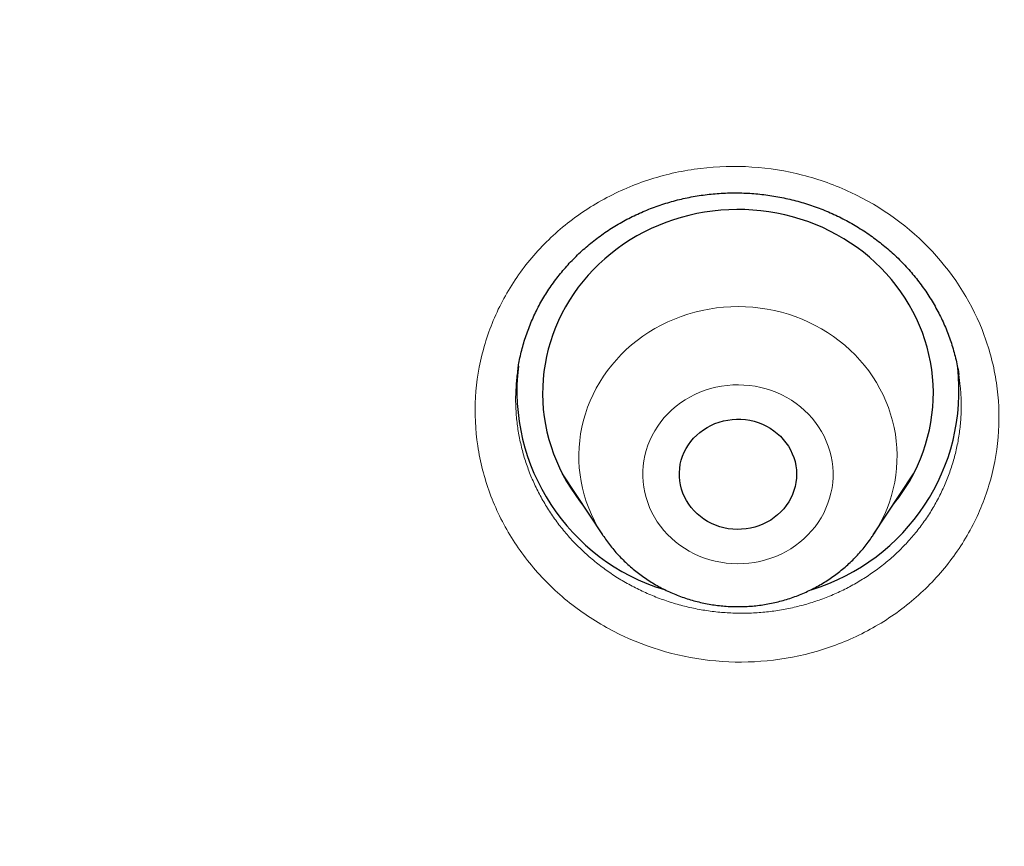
# Model space of a CAD drawing. Header units: millimetres. Extents: x 8 to 450, y 12 to 574.
# Tile 193 of 256: x 197.84 to 205.39, y 529.74 to 536.08. Entities that reach past the tile are written whole.
import ezdxf

# ---------------------------------------------------------------- set-up
doc = ezdxf.new("R2010")
doc.units = ezdxf.units.MM

msp = doc.modelspace()

# ---------------------------------------------------------------- linework, layer by layer
at = {"color": 7, "linetype": 'Continuous', "lineweight": 30}
for p, q in [((202.0008, 532.5951), (202.3105, 532.1249)), ((204.3878, 532.1249), (204.6976, 532.5951)), ((202.0359, 532.5419), (202.0256, 532.552)), ((204.6651, 532.5384), (204.6508, 532.5242)), ((202.3126, 532.1218), (202.3105, 532.1249))]:
    msp.add_line(p, q, dxfattribs=at)
at = {"color": 252, "linetype": 'Continuous', "lineweight": 0}
msp.add_line((204.6645, 532.5374), (204.6502, 532.5233), dxfattribs=at)
at = {"color": 7, "linetype": 'Continuous', "lineweight": 30, "flags": 128}
for points in [[(204.7006, 532.6011), (204.7264, 532.6541), (204.7498, 532.7081), (204.7708, 532.7629), (204.7893, 532.8185), (204.8054, 532.8747), (204.8191, 532.9316), (204.8302, 532.9889), (204.8387, 533.0466), (204.8448, 533.1046), (204.8482, 533.1627), (204.8492, 533.221), (204.8475, 533.2792), (204.8433, 533.3374), (204.8365, 533.3953), (204.8272, 533.4529), (204.8154, 533.5101), (204.8011, 533.5668), (204.7843, 533.6228), (204.765, 533.6782), (204.7433, 533.7328), (204.7193, 533.7865), (204.6929, 533.8392), (204.6642, 533.8909), (204.6332, 533.9413), (204.6001, 533.9906), (204.5648, 534.0385), (204.5274, 534.085), (204.4881, 534.13), (204.4468, 534.1734), (204.4036, 534.2152), (204.3586, 534.2553), (204.3119, 534.2936), (204.2635, 534.3301), (204.2136, 534.3646), (204.1622, 534.3972), (204.1094, 534.4278), (204.0553, 534.4563), (204, 534.4826), (203.9436, 534.5068), (203.8862, 534.5288), (203.8279, 534.5485), (203.7687, 534.566), (203.7088, 534.5811), (203.6483, 534.5939), (203.5873, 534.6043), (203.5259, 534.6124), (203.4642, 534.6181), (203.4023, 534.6213), (203.3403, 534.6222), (203.2784, 534.6206), (203.2165, 534.6167), (203.1549, 534.6103), (203.0936, 534.6016), (203.0327, 534.5905), (202.9724, 534.577), (202.9127, 534.5612), (202.8538, 534.5431), (202.7957, 534.5227), (202.7385, 534.5001), (202.6824, 534.4753), (202.6275, 534.4483), (202.5738, 534.4193), (202.5214, 534.3881), (202.4704, 534.355), (202.4209, 534.3199), (202.373, 534.2829), (202.3268, 534.2441), (202.2823, 534.2035), (202.2396, 534.1612), (202.1989, 534.1173), (202.1601, 534.0719), (202.1233, 534.0249), (202.0886, 533.9766), (202.0561, 533.927), (202.0258, 533.8762), (201.9977, 533.8243), (201.972, 533.7713), (201.9486, 533.7173), (201.9276, 533.6625), (201.909, 533.6069), (201.8929, 533.5506), (201.8793, 533.4938), (201.8682, 533.4365), (201.8596, 533.3788), (201.8536, 533.3208), (201.8501, 533.2626), (201.8492, 533.2044), (201.8509, 533.1461), (201.8551, 533.088), (201.8618, 533.0301), (201.8711, 532.9725), (201.883, 532.9153), (201.8973, 532.8586), (201.9141, 532.8025), (201.9334, 532.7471), (201.955, 532.6926), (201.9791, 532.6389), (202.0055, 532.5861), (202.0342, 532.5345), (202.0652, 532.484), (202.0983, 532.4348), (202.1336, 532.3869), (202.1596, 532.3541)], [(203.7546, 532.4067), (203.7387, 532.3785), (203.7205, 532.3514), (203.7003, 532.3257), (203.678, 532.3015), (203.6538, 532.2789), (203.6279, 532.2582), (203.6003, 532.2393), (203.5714, 532.2225), (203.5411, 532.2078), (203.5098, 532.1952), (203.4776, 532.1849), (203.4446, 532.177), (203.411, 532.1714), (203.3772, 532.1682), (203.3431, 532.1674), (203.3091, 532.169), (203.2753, 532.1731), (203.242, 532.1795), (203.2092, 532.1883), (203.1773, 532.1994), (203.1463, 532.2128), (203.1165, 532.2283), (203.088, 532.2458), (203.0611, 532.2654), (203.0358, 532.2868), (203.0122, 532.3099), (202.9906, 532.3347), (202.9711, 532.3609), (202.9537, 532.3884), (202.9386, 532.4171), (202.9259, 532.4468), (202.9155, 532.4773), (202.9077, 532.5084), (202.9024, 532.54), (202.8996, 532.5719), (202.8994, 532.6039), (202.9018, 532.6359), (202.9068, 532.6675), (202.9143, 532.6987), (202.9242, 532.7293), (202.9367, 532.7591), (202.9514, 532.788), (202.9685, 532.8157), (202.9877, 532.8421), (203.009, 532.8671), (203.0323, 532.8904), (203.0574, 532.9121), (203.0841, 532.9319), (203.1124, 532.9498), (203.142, 532.9656), (203.1728, 532.9792), (203.2046, 532.9907), (203.2372, 532.9998), (203.2705, 533.0066), (203.3042, 533.011), (203.3382, 533.013), (203.3723, 533.0125), (203.4062, 533.0097), (203.4398, 533.0044), (203.4729, 532.9968), (203.5053, 532.9868), (203.5367, 532.9746), (203.5671, 532.9602), (203.5963, 532.9436), (203.624, 532.9251), (203.6502, 532.9046), (203.6746, 532.8823), (203.6972, 532.8583), (203.7178, 532.8328), (203.7362, 532.8059), (203.7525, 532.7778), (203.7664, 532.7486), (203.778, 532.7185), (203.7871, 532.6877), (203.7937, 532.6563), (203.7977, 532.6245), (203.7992, 532.5925), (203.7981, 532.5605), (203.7944, 532.5287), (203.7882, 532.4972), (203.7794, 532.4663), (203.7682, 532.4361), (203.7546, 532.4067)]]:
    msp.add_lwpolyline(points, dxfattribs=at)
at = {"color": 252, "linetype": 'Continuous', "lineweight": 0, "flags": 128}
for points in [[(202.3105, 532.1249), (202.2998, 532.1416), (202.2722, 532.1874), (202.2469, 532.2344), (202.2239, 532.2824), (202.2033, 532.3314), (202.1851, 532.3811), (202.1694, 532.4317), (202.1561, 532.4828), (202.1453, 532.5345), (202.1371, 532.5865), (202.1314, 532.6389), (202.1283, 532.6915), (202.1278, 532.7441), (202.1298, 532.7967), (202.1344, 532.8492), (202.1415, 532.9014), (202.1512, 532.9532), (202.1634, 533.0046), (202.1781, 533.0554), (202.1952, 533.1055), (202.2148, 533.1548), (202.2368, 533.2032), (202.2611, 533.2507), (202.2877, 533.297), (202.3165, 533.3421), (202.3475, 533.386), (202.3806, 533.4284), (202.4157, 533.4694), (202.4528, 533.5089), (202.4918, 533.5467), (202.5326, 533.5827), (202.5751, 533.617), (202.6193, 533.6494), (202.6649, 533.6799), (202.7121, 533.7084), (202.7605, 533.7348), (202.8102, 533.7591), (202.861, 533.7813), (202.9129, 533.8012), (202.9656, 533.8189), (203.0192, 533.8342), (203.0735, 533.8473), (203.1283, 533.858), (203.1836, 533.8663), (203.2393, 533.8723), (203.2952, 533.8758), (203.3512, 533.8769), (203.4072, 533.8756), (203.4631, 533.8719), (203.5187, 533.8658), (203.574, 533.8573), (203.6288, 533.8464), (203.683, 533.8332), (203.7365, 533.8177), (203.7892, 533.7998), (203.841, 533.7797), (203.8918, 533.7575), (203.9414, 533.733), (203.9897, 533.7064), (204.0367, 533.6778), (204.0823, 533.6472), (204.1263, 533.6146), (204.1687, 533.5802), (204.2094, 533.544), (204.2482, 533.5061), (204.2852, 533.4666), (204.3202, 533.4255), (204.3532, 533.3829), (204.384, 533.339), (204.4127, 533.2937), (204.4391, 533.2473), (204.4633, 533.1998), (204.485, 533.1513), (204.5045, 533.1019), (204.5214, 533.0518), (204.5359, 533.0009), (204.548, 532.9495), (204.5575, 532.8977), (204.5644, 532.8454), (204.5688, 532.7929), (204.5707, 532.7403), (204.5699, 532.6877), (204.5666, 532.6352), (204.5608, 532.5828), (204.5523, 532.5308), (204.5414, 532.4791), (204.528, 532.428), (204.512, 532.3776), (204.4937, 532.3278), (204.4729, 532.279), (204.4497, 532.231), (204.4497, 532.231)], [(202.6911, 532.888), (202.6735, 532.8509), (202.6582, 532.8128), (202.6454, 532.7739), (202.635, 532.7344), (202.6272, 532.6944), (202.6219, 532.6541), (202.6192, 532.6135), (202.619, 532.5728), (202.6214, 532.5322), (202.6263, 532.4917), (202.6338, 532.4517), (202.6438, 532.4121), (202.6562, 532.3731), (202.6711, 532.3349), (202.6884, 532.2976), (202.708, 532.2614), (202.7299, 532.2263), (202.7539, 532.1924), (202.78, 532.16), (202.8082, 532.1291), (202.8382, 532.0997), (202.87, 532.0722), (202.9035, 532.0464), (202.9386, 532.0225), (202.9751, 532.0007), (203.0129, 531.9809), (203.0519, 531.9632), (203.0919, 531.9478), (203.1329, 531.9346), (203.1746, 531.9237), (203.2169, 531.9152), (203.2597, 531.909), (203.3028, 531.9052), (203.3461, 531.9038), (203.3894, 531.9049), (203.4325, 531.9083), (203.4754, 531.9141), (203.5178, 531.9223), (203.5596, 531.9329), (203.6006, 531.9458), (203.6408, 531.9609), (203.68, 531.9782), (203.718, 531.9977), (203.7547, 532.0193), (203.79, 532.0429), (203.8237, 532.0684), (203.8558, 532.0957), (203.886, 532.1248), (203.9144, 532.1555), (203.9409, 532.1877), (203.9652, 532.2213), (203.9874, 532.2563), (204.0073, 532.2924), (204.0249, 532.3296), (204.0402, 532.3676), (204.053, 532.4065), (204.0633, 532.446), (204.0712, 532.486), (204.0765, 532.5264), (204.0792, 532.567), (204.0794, 532.6077), (204.077, 532.6483), (204.0721, 532.6887), (204.0646, 532.7288), (204.0546, 532.7683), (204.0421, 532.8073), (204.0272, 532.8455), (204.01, 532.8828), (203.9904, 532.9191), (203.9685, 532.9542), (203.9445, 532.988), (203.9183, 533.0204), (203.8902, 533.0514), (203.8602, 533.0807), (203.8284, 533.1083), (203.7949, 533.134), (203.7598, 533.1579), (203.7233, 533.1798), (203.6855, 533.1995), (203.6465, 533.2172), (203.6064, 533.2326), (203.5655, 533.2458), (203.5238, 533.2567), (203.4814, 533.2653), (203.4387, 533.2714), (203.3955, 533.2752), (203.3523, 533.2766), (203.309, 533.2756), (203.2659, 533.2721), (203.223, 533.2663), (203.1806, 533.2581), (203.1388, 533.2475), (203.0977, 533.2347), (203.0576, 533.2195), (203.0184, 533.2022), (202.9804, 533.1827), (202.9437, 533.1611), (202.9084, 533.1376), (202.8747, 533.1121), (202.8426, 533.0847), (202.8123, 533.0557), (202.7839, 533.025), (202.7575, 532.9927), (202.7332, 532.9591), (202.711, 532.9241), (202.6911, 532.888)]]:
    msp.add_lwpolyline(points, dxfattribs=at)
at = {"color": 7, "linetype": 'Continuous', "lineweight": 30}
for centre, radius, start, end in [((203.2475, 533.2323), 1.5951, 173.26412, 253.14747), ((203.4505, 533.2326), 1.5955, 286.7984, 6.38504), ((203.4575, 533.2391), 1.3973, 320.69899, 332.83296)]:
    msp.add_arc(centre, radius, start, end, dxfattribs=at)
at = {"color": 252, "linetype": 'Continuous', "lineweight": 0}
msp.add_arc((203.4446, 532.7464), 1.1296, 326.63991, 332.85423, dxfattribs=at)
at = {"color": 7, "linetype": 'Continuous', "lineweight": 30}
for points, knots in [([(279.178, 531.7215), (279.1777, 531.7262), (279.1772, 531.7347), (279.1765, 531.7475), (279.1759, 531.7586), (279.1752, 531.7694), (279.1747, 531.7798), (279.174, 531.7909), (279.1729, 531.811), (279.1711, 531.8407), (279.1687, 531.8819), (279.166, 531.9271), (279.1629, 531.9769), (279.1596, 532.0292), (279.1562, 532.0833), (279.1512, 532.1604), (279.1446, 532.2577), (279.1366, 532.3731), (279.1301, 532.4617), (279.1255, 532.5234), (279.1229, 532.5579), (279.1209, 532.5847), (279.1194, 532.604), (279.1183, 532.6185), (279.1173, 532.632), (279.1158, 532.6513), (279.1136, 532.6784), (279.1108, 532.7146), (279.1073, 532.7582), (279.1012, 532.8338), (279.0923, 532.9405), (279.0805, 533.0775), (279.0677, 533.2192), (279.0541, 533.3656), (279.0395, 533.5166), (279.0239, 533.6722), (279.0045, 533.8582), (278.9812, 534.071), (278.9541, 534.3071), (278.9328, 534.4845), (278.9178, 534.6052), (278.9095, 534.6712), (278.9012, 534.7366), (278.8929, 534.8013), (278.8847, 534.8636), (278.8772, 534.9211), (278.8705, 534.9716), (278.865, 535.0125), (278.8606, 535.0448), (278.8573, 535.0692), (278.8546, 535.0885), (278.8525, 535.1044), (278.8502, 535.121), (278.8473, 535.1423), (278.8434, 535.1703), (278.8387, 535.2042), (278.8328, 535.2462), (278.8257, 535.2969), (278.8172, 535.3568), (278.8076, 535.4236), (278.7968, 535.4975), (278.7849, 535.5782), (278.7647, 535.7133), (278.7365, 535.8975), (278.7002, 536.1253), (278.6642, 536.3442), (278.6283, 536.5555), (278.5927, 536.7592), (278.5575, 536.955), (278.5231, 537.1416), (278.4895, 537.319), (278.457, 537.4872), (278.4257, 537.6461), (278.3955, 537.7959), (278.3667, 537.9364), (278.3394, 538.0676), (278.3136, 538.1896), (278.2894, 538.3024), (278.267, 538.4059), (278.2462, 538.5002), (278.23, 538.5734), (278.2179, 538.6278), (278.2094, 538.6655), (278.2015, 538.7005), (278.1945, 538.7316), (278.1886, 538.7577), (278.1838, 538.7787), (278.1792, 538.7988), (278.1739, 538.8219), (278.1673, 538.8507), (278.1596, 538.8841), (278.1511, 538.9212), (278.1418, 538.9613), (278.1301, 539.0113), (278.1159, 539.0722), (278.0987, 539.145), (278.0799, 539.224), (278.0594, 539.3093), (278.0372, 539.4007), (278.0133, 539.4984), (277.9878, 539.6018), (277.9514, 539.7472), (277.9048, 539.9306), (277.8482, 540.148), (277.7909, 540.3638), (277.7329, 540.5777), (277.6744, 540.7893), (277.6167, 540.9937), (277.56, 541.1908), (277.5045, 541.3806), (277.4501, 541.5632), (277.3971, 541.7386), (277.3455, 541.9067), (277.2954, 542.0676), (277.2472, 542.2204), (277.201, 542.365), (277.1568, 542.5018), (277.1143, 542.6315), (277.0798, 542.7359), (277.0529, 542.8167), (277.0332, 542.8757), (277.014, 542.9328), (276.9953, 542.9881), (276.9772, 543.0415), (276.9599, 543.0922), (276.9446, 543.1369), (276.932, 543.1737), (276.9225, 543.2014), (276.9151, 543.2226), (276.9088, 543.2408), (276.9021, 543.2603), (276.893, 543.2865), (276.8808, 543.3216), (276.8653, 543.3663), (276.8467, 543.4194), (276.8251, 543.4808), (276.8007, 543.55), (276.7734, 543.6268), (276.7432, 543.7113), (276.71, 543.8037), (276.6756, 543.8984), (276.6405, 543.9947), (276.6048, 544.0917), (276.5672, 544.1931), (276.5285, 544.2966), (276.4897, 544.3996), (276.4341, 544.546), (276.3621, 544.7333), (276.2766, 544.9518), (276.1958, 545.1554), (276.1195, 545.3446), (276.0448, 545.5276), (275.9712, 545.7056), (275.8988, 545.8784), (275.8277, 546.0459), (275.7585, 546.2072), (275.6908, 546.3634), (275.6162, 546.5334), (275.5331, 546.7207), (275.4399, 546.9277), (275.3599, 547.1027), (275.2943, 547.2448), (275.244, 547.3529), (275.1929, 547.4622), (275.1408, 547.5724), (275.0882, 547.6832), (275.0399, 547.7839), (274.9975, 547.8718), (274.9623, 547.9446), (274.9305, 548.0099), (274.9022, 548.0679), (274.8774, 548.1185), (274.8585, 548.1569), (274.8448, 548.1847), (274.8359, 548.2027), (274.8292, 548.2162), (274.8246, 548.2255), (274.8208, 548.2333), (274.8147, 548.2455), (274.805, 548.2651), (274.791, 548.2934), (274.774, 548.3275), (274.7544, 548.3669), (274.7323, 548.4111), (274.7072, 548.4611), (274.6791, 548.5171), (274.648, 548.5787), (274.5648, 548.7426), (274.4298, 549.0054), (274.2668, 549.3154), (274.128, 549.5745), (274.0144, 549.784), (273.9001, 549.992), (273.7851, 550.1985), (273.6687, 550.4051), (273.5414, 550.628), (273.4016, 550.8695), (273.2482, 551.1304), (273.0889, 551.3971), (272.9235, 551.6694), (272.7677, 551.9218), (272.6226, 552.1534), (272.4893, 552.3636), (272.3717, 552.5468), (272.271, 552.7021), (272.1899, 552.8263), (272.1115, 552.9454), (272.0392, 553.0546), (271.9729, 553.154), (271.9124, 553.2442), (271.8561, 553.3278), (271.8038, 553.4051), (271.7556, 553.4759), (271.7117, 553.5404), (271.6708, 553.6001), (271.6333, 553.6546), (271.5996, 553.7035), (271.5702, 553.746), (271.5433, 553.7849), (271.5204, 553.8179), (271.5018, 553.8446), (271.488, 553.8644), (271.4752, 553.8828), (271.4617, 553.9021), (271.4468, 553.9234), (271.4305, 553.9468), (271.407, 553.9803), (271.3753, 554.0255), (271.3341, 554.0839), (271.2885, 554.1485), (271.2385, 554.2189), (271.1841, 554.2952), (271.125, 554.3778), (271.0611, 554.4666), (270.9923, 554.5617), (270.9186, 554.6629), (270.8371, 554.7743), (270.7474, 554.8961), (270.6489, 555.0287), (270.5446, 555.1681), (270.4355, 555.3127), (270.2988, 555.4924), (270.1335, 555.707), (269.9379, 555.9576), (269.7347, 556.2139), (269.524, 556.4758), (269.3069, 556.7415), (269.0833, 557.0109), (268.8533, 557.2838), (268.6152, 557.5615), (268.3906, 557.8193), (268.1807, 558.0567), (267.9869, 558.2731), (267.8241, 558.4525), (267.6938, 558.5947), (267.5978, 558.6989), (267.5029, 558.8012), (267.4112, 558.8994), (267.3246, 558.9917), (267.2433, 559.0778), (267.1674, 559.1578), (267.097, 559.2317), (267.032, 559.2995), (266.9729, 559.3611), (266.9196, 559.4163), (266.872, 559.4655), (266.8299, 559.5089), (266.7939, 559.5459), (266.7639, 559.5767), (266.7395, 559.6017), (266.7194, 559.6222), (266.7025, 559.6395), (266.6864, 559.6559), (266.669, 559.6736), (266.6456, 559.6974), (266.6157, 559.7279), (266.5788, 559.7653), (266.5376, 559.8071), (266.4886, 559.8565), (266.4313, 559.9141), (266.3649, 559.9806), (266.2923, 560.0531), (266.2133, 560.1315), (266.1279, 560.2158), (266.0409, 560.3013), (265.9527, 560.3874), (265.864, 560.4736), (265.7705, 560.5641), (265.672, 560.6586), (265.5687, 560.7574), (265.4605, 560.86), (265.2836, 561.0267), (265.0399, 561.2534), (264.7261, 561.5401), (264.4097, 561.8237), (264.0909, 562.1041), (263.7747, 562.3772), (263.4612, 562.6431), (263.1506, 562.9018), (262.8431, 563.1535), (262.5387, 563.3983), (262.2124, 563.6563), (261.8637, 563.927), (261.4922, 564.2093), (261.1237, 564.4837), (260.7584, 564.7503), (260.4839, 564.9466), (260.3002, 565.0764), (260.2064, 565.1423), (260.1129, 565.2077), (260.0197, 565.2725), (259.9278, 565.3361), (259.8341, 565.4006), (259.7408, 565.4645), (259.649, 565.5271), (259.5643, 565.5845), (259.4924, 565.6331), (259.4323, 565.6735), (259.383, 565.7066), (259.3432, 565.7332), (259.3121, 565.754), (259.2897, 565.7689), (259.271, 565.7814), (259.2555, 565.7917), (259.2409, 565.8014), (259.2243, 565.8124), (259.2042, 565.8258), (259.1801, 565.8417), (259.1429, 565.8664), (259.0912, 565.9006), (259.0233, 565.9452), (258.9472, 565.9951), (258.8629, 566.0502), (258.7702, 566.1104), (258.6713, 566.1743), (258.5665, 566.2417), (258.456, 566.3123), (258.338, 566.3872), (258.2124, 566.4664), (258.0811, 566.5487), (257.944, 566.6339), (257.8014, 566.7218), (257.6517, 566.8135), (257.4947, 566.9088), (257.3304, 567.0076), (257.1622, 567.1079), (256.9904, 567.2093), (256.8162, 567.3112), (256.6388, 567.414), (256.4606, 567.5161), (256.2116, 567.6576), (255.8923, 567.836), (255.5034, 568.0486), (255.1188, 568.2544), (254.736, 568.4549), (254.3552, 568.6499), (253.9766, 568.8397), (253.6029, 569.0229), (253.2343, 569.1998), (252.8708, 569.3705), (252.5126, 569.5351), (252.1598, 569.6938), (251.8125, 569.8467), (251.4707, 569.994), (251.1346, 570.1359), (250.8038, 570.2726), (250.4779, 570.4045), (250.1566, 570.5318), (249.8299, 570.6586), (249.4979, 570.7847), (249.161, 570.9097), (248.8302, 571.0298), (248.5053, 571.1451), (248.185, 571.2563), (247.8692, 571.3634), (247.5582, 571.4666), (247.2537, 571.5654), (246.9558, 571.66), (246.5718, 571.7793), (246.1002, 571.921), (245.5592, 572.0767), (245.0413, 572.2195), (244.5462, 572.3505), (244.0541, 572.4753), (243.6186, 572.5811), (243.2395, 572.6698), (242.9165, 572.7431), (242.5948, 572.8139), (242.2745, 572.8822), (241.9535, 572.9485), (241.6095, 573.0171), (241.2393, 573.0882), (240.8414, 573.1613), (240.4348, 573.2326), (240.017, 573.3023), (239.5879, 573.3702), (239.1474, 573.4358), (238.6979, 573.4987), (238.2395, 573.5586), (237.7749, 573.6149), (237.3045, 573.6675), (236.8282, 573.7161), (236.3433, 573.7609), (235.85, 573.8016), (235.3481, 573.838), (234.838, 573.8698), (234.3218, 573.8967), (233.7931, 573.9186), (233.2536, 573.9352), (232.7036, 573.9461), (232.1457, 573.9509), (231.5799, 573.9494), (231.0062, 573.9412), (230.4303, 573.9264), (229.8524, 573.9047), (229.2726, 573.8763), (228.702, 573.8416), (228.1409, 573.8011), (227.5893, 573.7552), (227.0363, 573.703), (226.482, 573.6445), (225.9574, 573.5832), (225.4628, 573.5202), (224.9982, 573.4567), (224.5339, 573.3888), (224.073, 573.317), (223.619, 573.2419), (223.1822, 573.1656), (222.7624, 573.0886), (222.3592, 573.0111), (221.9641, 572.9318), (221.577, 572.851), (221.1905, 572.7671), (220.8049, 572.6802), (220.4206, 572.5903), (220.0453, 572.4995), (219.6789, 572.4078), (219.3215, 572.3156), (218.997, 572.2293), (218.7043, 572.1494), (218.4421, 572.0763), (218.1853, 572.0032), (217.933, 571.9299), (217.6821, 571.8555), (217.4123, 571.7741), (217.121, 571.6842), (216.8075, 571.5852), (216.4887, 571.4821), (216.1645, 571.3749), (215.837, 571.264), (215.5065, 571.1494), (215.1729, 571.0311), (214.8344, 570.9082), (214.485, 570.7784), (214.1249, 570.6415), (213.7553, 570.4974), (213.3836, 570.349), (213.0111, 570.1966), (212.6379, 570.0404), (212.2642, 569.8802), (211.8427, 569.6952), (211.3736, 569.4838), (210.8574, 569.2438), (210.3405, 568.996), (209.8578, 568.7576), (209.4081, 568.5293), (208.9904, 568.3122), (208.5695, 568.0882), (208.1457, 567.8571), (207.7215, 567.6203), (207.2972, 567.3778), (206.8729, 567.1295), (206.4463, 566.874), (206.1256, 566.6772), (205.9103, 566.5433), (205.801, 566.4748), (205.6929, 566.4067), (205.5882, 566.3404), (205.4891, 566.2773), (205.3964, 566.2179), (205.31, 566.1623), (205.2288, 566.1098), (205.153, 566.0605), (205.0828, 566.0147), (205.0193, 565.9732), (204.9628, 565.9361), (204.913, 565.9033), (204.8717, 565.8761), (204.8384, 565.854), (204.8123, 565.8367), (204.791, 565.8226), (204.7763, 565.8129), (204.7672, 565.8068), (204.7622, 565.8035), (204.7579, 565.8006), (204.7522, 565.7968), (204.743, 565.7907), (204.7298, 565.7819), (204.705, 565.7653), (204.6683, 565.7409), (204.6185, 565.7076), (204.563, 565.6703), (204.5018, 565.6291), (204.4333, 565.5829), (204.3574, 565.5314), (204.2738, 565.4745), (204.1839, 565.4129), (204.0876, 565.3467), (203.985, 565.2758), (203.8785, 565.2016), (203.7681, 565.1245), (203.6544, 565.0444), (203.5352, 564.9599), (203.4105, 564.871), (203.2752, 564.7738), (203.1294, 564.6683), (202.9758, 564.5561), (202.8222, 564.443), (202.671, 564.3308), (202.5225, 564.2195), (202.3764, 564.1093), (202.2329, 564.0001), (202.0601, 563.8676), (201.8596, 563.7122), (201.6332, 563.5344), (201.4139, 563.3601), (201.2014, 563.1892), (200.9959, 563.0218), (200.8008, 562.8611), (200.6158, 562.7071), (200.4405, 562.5596), (200.271, 562.4157), (200.1073, 562.2753), (199.9494, 562.1385), (199.7971, 562.0055), (199.6504, 561.8762), (199.5092, 561.7508), (199.3735, 561.6292), (199.2295, 561.4992), (199.0771, 561.3603), (198.9164, 561.2125), (198.7529, 561.0606), (198.5871, 560.9051), (198.4197, 560.7465), (198.2587, 560.5923), (198.1039, 560.4427), (197.9553, 560.2977), (197.8381, 560.1823), (197.7506, 560.0956), (197.691, 560.0364), (197.6325, 559.978), (197.5752, 559.9206), (197.5202, 559.8653), (197.4705, 559.8152), (197.4274, 559.7715), (197.3906, 559.7343), (197.3618, 559.7051), (197.3401, 559.6829), (197.3245, 559.667), (197.3116, 559.6538), (197.3001, 559.6421), (197.2878, 559.6296), (197.2715, 559.613), (197.2502, 559.5911), (197.2238, 559.5641), (197.1927, 559.5321), (197.1568, 559.4952), (197.1163, 559.4534), (197.071, 559.4066), (196.9971, 559.3299), (196.8951, 559.2235), (196.7657, 559.0874), (196.6299, 558.9434), (196.4876, 558.7911), (196.3387, 558.6303), (196.1865, 558.4641), (196.0309, 558.2926), (195.8687, 558.112), (195.7, 557.922), (195.5246, 557.7222), (195.3462, 557.5165), (195.1665, 557.3067), (194.9873, 557.0949), (194.7764, 556.8424), (194.5353, 556.5492), (194.2655, 556.2146), (194.0005, 555.8796), (193.7404, 555.5442), (193.4851, 555.2085), (193.293, 554.951), (193.1616, 554.7726), (193.0891, 554.6736), (193.0181, 554.576), (192.9498, 554.4817), (192.8858, 554.3928), (192.8263, 554.3098), (192.7715, 554.2329), (192.7206, 554.1613), (192.6738, 554.0951), (192.6312, 554.0346), (192.5933, 553.9807), (192.5601, 553.9334), (192.5317, 553.8926), (192.5079, 553.8585), (192.4901, 553.833), (192.4776, 553.8149), (192.4694, 553.8031), (192.4616, 553.7919), (192.4522, 553.7784), (192.4393, 553.7597), (192.4224, 553.7353), (192.4015, 553.7051), (192.3755, 553.6674), (192.344, 553.6216), (192.3072, 553.568), (192.2676, 553.5099), (192.1971, 553.4065), (192.0626, 553.2076), (191.8836, 552.9388), (191.6896, 552.6421), (191.5135, 552.3684), (191.3685, 552.1393), (191.2533, 551.9551), (191.1667, 551.8155), (191.0774, 551.6703), (190.9855, 551.5195), (190.889, 551.3597), (190.7878, 551.1907), (190.6821, 551.012), (190.5737, 550.8269), (190.4628, 550.6352), (190.3493, 550.4368), (190.2467, 550.2551), (190.155, 550.0912), (190.0748, 549.9463), (189.9936, 549.7984), (189.9115, 549.6475), (189.8285, 549.4934), (189.745, 549.3369), (189.6689, 549.1928), (189.6018, 549.0647), (189.545, 548.9555), (189.4925, 548.8539), (189.4442, 548.7599), (189.4004, 548.674), (189.3609, 548.5962), (189.3256, 548.5264), (189.2942, 548.464), (189.2667, 548.4092), (189.2431, 548.3618), (189.2232, 548.3219), (189.2071, 548.2895), (189.1949, 548.2649), (189.1843, 548.2436), (189.1733, 548.2212), (189.1593, 548.1929), (189.1415, 548.1569), (189.1198, 548.1128), (189.0944, 548.0609), (189.0664, 548.0035), (189.0362, 547.9415), (189.0041, 547.8752), (188.9677, 547.7997), (188.9269, 547.7147), (188.8815, 547.6194), (188.8335, 547.518), (188.7825, 547.4096), (188.7285, 547.294), (188.6722, 547.1723), (188.615, 547.0478), (188.5582, 546.9232), (188.5027, 546.8002), (188.4484, 546.6789), (188.3768, 546.5175), (188.2892, 546.3178), (188.1874, 546.0816), (188.0904, 545.8529), (187.9981, 545.6317), (187.9103, 545.4182), (187.8271, 545.2123), (187.7481, 545.0142), (187.6732, 544.8238), (187.6022, 544.6406), (187.5347, 544.4643), (187.4707, 544.2946), (187.411, 544.1344), (187.3554, 543.9836), (187.3038, 543.8418), (187.2548, 543.7061), (187.2086, 543.5763), (187.1731, 543.4758), (187.1478, 543.4038), (187.1325, 543.36), (187.119, 543.3212), (187.1075, 543.2882), (187.0981, 543.261), (187.0906, 543.2391), (187.0838, 543.2196), (187.0767, 543.199), (187.0675, 543.1722), (187.0557, 543.1378), (187.0411, 543.095), (187.024, 543.0451), (187.0047, 542.988), (186.983, 542.9239), (186.9591, 542.8526), (186.9329, 542.7742), (186.9045, 542.6886), (186.874, 542.5958), (186.8414, 542.4961), (186.8075, 542.3913), (186.7579, 542.2365), (186.6943, 542.0352), (186.6143, 541.7767), (186.5339, 541.5106), (186.4534, 541.2376), (186.3767, 540.9708), (186.3036, 540.7104), (186.2338, 540.456), (186.1672, 540.2067), (186.102, 539.9571), (186.0382, 539.7066), (185.9759, 539.4554), (185.9305, 539.2678), (185.9008, 539.143), (185.8863, 539.0812), (185.8727, 539.0235), (185.8605, 538.9709), (185.8485, 538.9196), (185.8373, 538.8707), (185.8269, 538.8255), (185.8196, 538.7937), (185.8152, 538.7743), (185.813, 538.7644), (185.8109, 538.7554), (185.8084, 538.7444), (185.8052, 538.7303), (185.8013, 538.713), (185.796, 538.6893), (185.789, 538.6584), (185.7802, 538.6192), (185.7702, 538.5741), (185.7587, 538.5226), (185.746, 538.4647), (185.7318, 538.4003), (185.7165, 538.3297), (185.6999, 538.2528), (185.6822, 538.1699), (185.6638, 538.0827), (185.6319, 537.9301), (185.5883, 537.7167), (185.5346, 537.4453), (185.4844, 537.1821), (185.4373, 536.9272), (185.3936, 536.682), (185.3529, 536.4464), (185.3153, 536.2205), (185.2802, 536.0031), (185.2542, 535.8365), (185.2361, 535.7184), (185.2253, 535.6463), (185.2147, 535.5753), (185.2044, 535.5055), (185.1944, 535.4369), (185.1846, 535.3694), (185.1753, 535.3038), (185.1673, 535.247), (185.1608, 535.2009), (185.1561, 535.1669), (185.1525, 535.1403), (185.1497, 535.1204), (185.1473, 535.1028), (185.1447, 535.0835), (185.1414, 535.0593), (185.1368, 535.0255), (185.1308, 534.9808), (185.1232, 534.9238), (185.1145, 534.8583), (185.1057, 534.7902), (185.0968, 534.7208), (185.0879, 534.6512), (185.0786, 534.5767), (185.0605, 534.4296), (185.0343, 534.2089), (185.004, 533.9378), (184.9773, 533.6841), (184.9538, 533.4492), (184.9366, 533.2665), (184.925, 533.1378), (184.9186, 533.0661), (184.9127, 532.9978), (184.9073, 532.9349), (184.9022, 532.8742), (184.8975, 532.8168), (184.8932, 532.7639), (184.8897, 532.7205), (184.887, 532.6867), (184.8851, 532.6624), (184.8839, 532.6474), (184.8831, 532.6364), (184.8821, 532.624), (184.8807, 532.6053), (184.8784, 532.5758), (184.8754, 532.5356), (184.8715, 532.4842), (184.8673, 532.4263), (184.8627, 532.3617), (184.8577, 532.2912), (184.8527, 532.2183), (184.8479, 532.1466), (184.8435, 532.0792), (184.8395, 532.0164), (184.8361, 531.961), (184.8332, 531.9126), (184.8306, 531.8707), (184.8285, 531.8348), (184.8267, 531.8028), (184.8251, 531.7749), (184.8235, 531.7475), (184.8225, 531.7302), (184.822, 531.7215)], [0, 0, 0, 0, 0.000127, 0.000231, 0.000316, 0.000383, 0.000456, 0.000538, 0.000631, 0.000898, 0.001191, 0.001537, 0.00189, 0.002284, 0.002687, 0.003079, 0.003978, 0.004825, 0.005621, 0.00593, 0.006184, 0.006381, 0.006522, 0.006609, 0.006701, 0.006821, 0.007034, 0.0073, 0.007621, 0.007996, 0.00897, 0.009979, 0.011023, 0.012102, 0.013216, 0.014365, 0.015545, 0.017335, 0.019079, 0.020779, 0.021271, 0.021759, 0.022243, 0.022724, 0.023198, 0.023628, 0.024002, 0.02432, 0.024538, 0.024719, 0.024863, 0.024969, 0.025073, 0.025231, 0.025443, 0.025697, 0.025987, 0.02638, 0.026825, 0.027323, 0.027872, 0.028473, 0.029126, 0.03089, 0.032588, 0.034221, 0.035789, 0.037321, 0.038785, 0.040181, 0.041509, 0.042769, 0.04396, 0.045084, 0.046139, 0.047124, 0.048041, 0.048889, 0.049668, 0.050379, 0.05102, 0.051322, 0.051606, 0.051873, 0.052114, 0.05231, 0.052463, 0.05259, 0.052764, 0.052986, 0.053242, 0.053522, 0.053825, 0.054152, 0.054655, 0.055205, 0.055803, 0.056448, 0.057141, 0.057881, 0.058668, 0.059491, 0.06119, 0.062842, 0.064448, 0.066116, 0.067731, 0.069292, 0.070799, 0.072252, 0.073651, 0.074997, 0.076289, 0.077527, 0.07871, 0.079818, 0.080873, 0.081875, 0.082823, 0.083294, 0.083751, 0.084193, 0.084621, 0.085035, 0.085435, 0.085801, 0.086076, 0.086291, 0.086446, 0.086571, 0.086714, 0.0869, 0.087183, 0.087531, 0.087943, 0.088421, 0.088963, 0.089559, 0.090217, 0.090938, 0.091721, 0.092435, 0.093193, 0.093997, 0.094815, 0.095623, 0.09642, 0.098259, 0.100039, 0.10158, 0.103075, 0.104523, 0.105926, 0.107306, 0.108639, 0.109924, 0.111161, 0.112376, 0.114, 0.115661, 0.117359, 0.118222, 0.119094, 0.119976, 0.120868, 0.121768, 0.122667, 0.123317, 0.123908, 0.124439, 0.12491, 0.125322, 0.125674, 0.125847, 0.126001, 0.126116, 0.126177, 0.126229, 0.126306, 0.126476, 0.126707, 0.126999, 0.127311, 0.127672, 0.128081, 0.128538, 0.129044, 0.129594, 0.132566, 0.135517, 0.137263, 0.139001, 0.140732, 0.142455, 0.144173, 0.145919, 0.148067, 0.150271, 0.152533, 0.154852, 0.157228, 0.159007, 0.160817, 0.162657, 0.163755, 0.164852, 0.16589, 0.166863, 0.167706, 0.168494, 0.169227, 0.169904, 0.170526, 0.171092, 0.171603, 0.172101, 0.172532, 0.172897, 0.173226, 0.173563, 0.173771, 0.173935, 0.174088, 0.174259, 0.174447, 0.174654, 0.174879, 0.175337, 0.175856, 0.176435, 0.177057, 0.177737, 0.178473, 0.179267, 0.180117, 0.181025, 0.18199, 0.183118, 0.184315, 0.185581, 0.186902, 0.188249, 0.190485, 0.192785, 0.19515, 0.19758, 0.200076, 0.20259, 0.205167, 0.207806, 0.210509, 0.212567, 0.214661, 0.216789, 0.217805, 0.218828, 0.21985, 0.22082, 0.221731, 0.222583, 0.223377, 0.224111, 0.224787, 0.225404, 0.225952, 0.226444, 0.226879, 0.227257, 0.227557, 0.227808, 0.22801, 0.228178, 0.228328, 0.228506, 0.228714, 0.229048, 0.229426, 0.229848, 0.230314, 0.230926, 0.231601, 0.232339, 0.233138, 0.234001, 0.234925, 0.235768, 0.236656, 0.23759, 0.23857, 0.239596, 0.240668, 0.24178, 0.244827, 0.247829, 0.25092, 0.25396, 0.25695, 0.25989, 0.26278, 0.265619, 0.268409, 0.271148, 0.274529, 0.277857, 0.281131, 0.284352, 0.28752, 0.28834, 0.289155, 0.289967, 0.290775, 0.291579, 0.292351, 0.293203, 0.293993, 0.294721, 0.295386, 0.295843, 0.296264, 0.296652, 0.296864, 0.297062, 0.297225, 0.297344, 0.297459, 0.297598, 0.297769, 0.297975, 0.298212, 0.29872, 0.299298, 0.299944, 0.30066, 0.301445, 0.3023, 0.303169, 0.304099, 0.305092, 0.306146, 0.307261, 0.308393, 0.309581, 0.310827, 0.312129, 0.313488, 0.314905, 0.316293, 0.317731, 0.319195, 0.32065, 0.322094, 0.325281, 0.328417, 0.331502, 0.334537, 0.337582, 0.340574, 0.343513, 0.346399, 0.349233, 0.352014, 0.354743, 0.357418, 0.360041, 0.362612, 0.365131, 0.367607, 0.370039, 0.372428, 0.375006, 0.377532, 0.380006, 0.382427, 0.384797, 0.38715, 0.38945, 0.391696, 0.393888, 0.396026, 0.400153, 0.404241, 0.407858, 0.411444, 0.414999, 0.418523, 0.420855, 0.423173, 0.425478, 0.427768, 0.430048, 0.432356, 0.435128, 0.437957, 0.440842, 0.443784, 0.446837, 0.44995, 0.45312, 0.45635, 0.459638, 0.462924, 0.466267, 0.469666, 0.473122, 0.476634, 0.480203, 0.483821, 0.487457, 0.491281, 0.495119, 0.498972, 0.50296, 0.506964, 0.510983, 0.515018, 0.51907, 0.523137, 0.526986, 0.53085, 0.534728, 0.53862, 0.542526, 0.545792, 0.549068, 0.552353, 0.555628, 0.558844, 0.562002, 0.564926, 0.567797, 0.570616, 0.573382, 0.576096, 0.578918, 0.58168, 0.584384, 0.587029, 0.589614, 0.592141, 0.594085, 0.595993, 0.597865, 0.5997, 0.601519, 0.603368, 0.605629, 0.607936, 0.610287, 0.612684, 0.615126, 0.617569, 0.620056, 0.622586, 0.625161, 0.627916, 0.630714, 0.633531, 0.636364, 0.639213, 0.642077, 0.644957, 0.648943, 0.652958, 0.657003, 0.661077, 0.664363, 0.66769, 0.671061, 0.674476, 0.677935, 0.681376, 0.684859, 0.688385, 0.691953, 0.692866, 0.693782, 0.6947, 0.695586, 0.696421, 0.697203, 0.697932, 0.698609, 0.699263, 0.699859, 0.700397, 0.700878, 0.701302, 0.701668, 0.701931, 0.702154, 0.702336, 0.702477, 0.702528, 0.70257, 0.702604, 0.702638, 0.702716, 0.702839, 0.702976, 0.703353, 0.703779, 0.704254, 0.704778, 0.705352, 0.706016, 0.706735, 0.70751, 0.708341, 0.709228, 0.710171, 0.711112, 0.712102, 0.713142, 0.714232, 0.715371, 0.716702, 0.718076, 0.719436, 0.720778, 0.722101, 0.723405, 0.724691, 0.725959, 0.728066, 0.730121, 0.732122, 0.734069, 0.735962, 0.737803, 0.739488, 0.741127, 0.742717, 0.74426, 0.745755, 0.747203, 0.748603, 0.749956, 0.751261, 0.75252, 0.754127, 0.755693, 0.757218, 0.758928, 0.760583, 0.762183, 0.763729, 0.76522, 0.766657, 0.767271, 0.767876, 0.768469, 0.769052, 0.769623, 0.770153, 0.770572, 0.770948, 0.771281, 0.771457, 0.771618, 0.771761, 0.771856, 0.771971, 0.772139, 0.772358, 0.77263, 0.772953, 0.773321, 0.77374, 0.774209, 0.774727, 0.776039, 0.77739, 0.778781, 0.780314, 0.781892, 0.783515, 0.785184, 0.786897, 0.788764, 0.790681, 0.792649, 0.794656, 0.796661, 0.798659, 0.801784, 0.804891, 0.80798, 0.811052, 0.814105, 0.817141, 0.818033, 0.818922, 0.819809, 0.820659, 0.821454, 0.822194, 0.822879, 0.823509, 0.824105, 0.824642, 0.82512, 0.82554, 0.8259, 0.826202, 0.826445, 0.826577, 0.826681, 0.826758, 0.826873, 0.827038, 0.827254, 0.82752, 0.827837, 0.828251, 0.828729, 0.829254, 0.829782, 0.831455, 0.834485, 0.836818, 0.839183, 0.841581, 0.842732, 0.843926, 0.845166, 0.846451, 0.847782, 0.849242, 0.850754, 0.852317, 0.853931, 0.855596, 0.857311, 0.858496, 0.859703, 0.860934, 0.862187, 0.863464, 0.864764, 0.86607, 0.867033, 0.867932, 0.868767, 0.869538, 0.870246, 0.870879, 0.871451, 0.871961, 0.872409, 0.872796, 0.873122, 0.873386, 0.873589, 0.873725, 0.873906, 0.874137, 0.874417, 0.874786, 0.875214, 0.875683, 0.876187, 0.876726, 0.8773, 0.878022, 0.878794, 0.879614, 0.880484, 0.881422, 0.882411, 0.883427, 0.884428, 0.885415, 0.886387, 0.887345, 0.889292, 0.891176, 0.892995, 0.89475, 0.896441, 0.898069, 0.899632, 0.901131, 0.902569, 0.903953, 0.905284, 0.90656, 0.907715, 0.908822, 0.909881, 0.910892, 0.911855, 0.912226, 0.912573, 0.912875, 0.913132, 0.913343, 0.913507, 0.913641, 0.913798, 0.913988, 0.914265, 0.914598, 0.914985, 0.915427, 0.915924, 0.916476, 0.917082, 0.917744, 0.918461, 0.919233, 0.920056, 0.920886, 0.922815, 0.924705, 0.926849, 0.928941, 0.930981, 0.93297, 0.934906, 0.9368, 0.938662, 0.9406, 0.942503, 0.944372, 0.94486, 0.945335, 0.945772, 0.946169, 0.946526, 0.946935, 0.947276, 0.947549, 0.947655, 0.947715, 0.947774, 0.947858, 0.947964, 0.948095, 0.948249, 0.948499, 0.948794, 0.949134, 0.949518, 0.949957, 0.950442, 0.950973, 0.951552, 0.952176, 0.952844, 0.953517, 0.955616, 0.957651, 0.959622, 0.961529, 0.963373, 0.965122, 0.966809, 0.968431, 0.969986, 0.970532, 0.971068, 0.971596, 0.972116, 0.972626, 0.973128, 0.973621, 0.974088, 0.974396, 0.974648, 0.974845, 0.974987, 0.975092, 0.975235, 0.975417, 0.975631, 0.975989, 0.976411, 0.976896, 0.977445, 0.977921, 0.978437, 0.978991, 0.979574, 0.981698, 0.983885, 0.985583, 0.987316, 0.989085, 0.989623, 0.990163, 0.990671, 0.991135, 0.991554, 0.992014, 0.992403, 0.992723, 0.992972, 0.993151, 0.993259, 0.993303, 0.993393, 0.993534, 0.993715, 0.994044, 0.994421, 0.994846, 0.995319, 0.995841, 0.996396, 0.996923, 0.997417, 0.997878, 0.998305, 0.998635, 0.998942, 0.999226, 0.999426, 0.999619, 0.999809, 1, 1, 1, 1]), ([(201.6608, 533.4016), (201.6629, 533.4151), (201.6679, 533.4478), (201.6787, 533.4994), (201.6925, 533.5564), (201.7087, 533.6129), (201.7271, 533.6688), (201.7477, 533.724), (201.7704, 533.7786), (201.7953, 533.8321), (201.8221, 533.8845), (201.851, 533.9359), (201.8819, 533.9863), (201.9148, 534.0357), (201.9497, 534.0839), (201.9862, 534.1306), (202.0245, 534.176), (202.0646, 534.2201), (202.1066, 534.2628), (202.1502, 534.3041), (202.1955, 534.3439), (202.2424, 534.3821), (202.2908, 534.4186), (202.3404, 534.4534), (202.3914, 534.4865), (202.4437, 534.5177), (202.4972, 534.5471), (202.5518, 534.5746), (202.6075, 534.6003), (202.6643, 534.624), (202.722, 534.6458), (202.7806, 534.6655), (202.8399, 534.6833), (202.8996, 534.6989), (202.9599, 534.7125), (203.0207, 534.724), (203.082, 534.7334), (203.1438, 534.7407), (203.2059, 534.7459), (203.2683, 534.7489), (203.3309, 534.7499), (203.3934, 534.7487), (203.4557, 534.7454), (203.5177, 534.7399), (203.5794, 534.7324), (203.641, 534.7228), (203.7022, 534.711), (203.7631, 534.6971), (203.8234, 534.6812), (203.8831, 534.6632), (203.9422, 534.6432), (204.0006, 534.6212), (204.0579, 534.5973), (204.1138, 534.5716), (204.1687, 534.5441), (204.2226, 534.5147), (204.2756, 534.4833), (204.3277, 534.4499), (204.3786, 534.4148), (204.4282, 534.3779), (204.4763, 534.3395), (204.5228, 534.2996), (204.5675, 534.2583), (204.6104, 534.2158), (204.6514, 534.172), (204.6907, 534.1268), (204.7285, 534.0801), (204.7647, 534.0318), (204.7991, 533.9822), (204.8316, 533.9314), (204.8623, 533.8795), (204.8908, 533.8267), (204.9173, 533.7731), (204.9415, 533.719), (204.9635, 533.6644), (204.9833, 533.6091), (205.001, 533.5529), (205.0167, 533.4958), (205.03, 533.4382), (205.0394, 533.3913), (205.0435, 533.3636), (205.0447, 533.3553)], [0, 0, 0, 0, 0.009031, 0.021931, 0.034865, 0.047821, 0.060748, 0.073701, 0.086677, 0.099613, 0.112467, 0.125295, 0.138157, 0.151064, 0.16396, 0.176784, 0.18949, 0.202345, 0.215167, 0.227985, 0.240825, 0.253672, 0.266497, 0.279297, 0.292083, 0.304857, 0.317625, 0.330392, 0.34316, 0.355934, 0.368719, 0.381519, 0.394283, 0.406999, 0.419683, 0.432366, 0.445074, 0.45781, 0.470544, 0.483292, 0.496088, 0.508865, 0.521555, 0.534201, 0.546908, 0.559596, 0.572297, 0.585032, 0.597793, 0.610503, 0.623271, 0.636073, 0.648826, 0.661452, 0.674027, 0.686694, 0.699438, 0.712241, 0.725082, 0.737941, 0.750794, 0.763614, 0.776382, 0.789078, 0.801694, 0.81434, 0.827096, 0.839925, 0.852808, 0.865726, 0.878657, 0.891577, 0.904463, 0.917295, 0.930055, 0.942774, 0.955614, 0.968569, 0.981547, 0.994459, 1, 1, 1, 1]), ([(202.3127, 532.1218), (202.3216, 532.1086), (202.3403, 532.0811), (202.3709, 532.0409), (202.4041, 532.0007), (202.4391, 531.962), (202.4758, 531.9248), (202.5141, 531.8892), (202.5541, 531.8551), (202.5955, 531.8228), (202.6384, 531.7922), (202.6826, 531.7634), (202.7281, 531.7365), (202.7747, 531.7115), (202.8225, 531.6885), (202.8712, 531.6675), (202.9209, 531.6486), (202.9714, 531.6317), (203.0226, 531.6169), (203.0745, 531.6044), (203.1269, 531.594), (203.1797, 531.5857), (203.2329, 531.5798), (203.2863, 531.576), (203.3398, 531.5745), (203.3933, 531.5752), (203.4468, 531.5782), (203.5001, 531.5834), (203.5531, 531.5908), (203.6058, 531.6005), (203.6579, 531.6124), (203.7095, 531.6264), (203.7604, 531.6426), (203.8105, 531.6609), (203.8598, 531.6813), (203.908, 531.7037), (203.9552, 531.7282), (204.0013, 531.7546), (204.0461, 531.7829), (204.0896, 531.813), (204.1317, 531.845), (204.1723, 531.8787), (204.2113, 531.914), (204.2487, 531.951), (204.2844, 531.9894), (204.3183, 532.0293), (204.3502, 532.0707), (204.3734, 532.1027), (204.3853, 532.1214), (204.3879, 532.1254)], [0, 0, 0, 0, 0.01968, 0.041103, 0.062547, 0.084011, 0.105496, 0.127003, 0.14853, 0.170078, 0.191646, 0.213235, 0.234843, 0.25647, 0.278114, 0.299776, 0.321453, 0.343145, 0.364851, 0.386569, 0.408299, 0.430038, 0.451787, 0.473542, 0.495303, 0.517069, 0.538839, 0.560609, 0.58238, 0.604148, 0.625914, 0.647676, 0.669432, 0.69118, 0.712919, 0.734649, 0.756366, 0.77807, 0.79976, 0.821434, 0.843091, 0.86473, 0.886349, 0.907949, 0.929528, 0.951085, 0.972621, 0.994135, 1, 1, 1, 1])]:
    msp.add_open_spline(points, degree=3, knots=knots, dxfattribs=at)
at = {"color": 252, "linetype": 'Continuous', "lineweight": 0}
for points, knots in [([(184.8384, 531.7406), (184.844, 531.9296), (184.8785, 533.0866), (185.1388, 535.2022), (185.6287, 538.071), (186.3349, 540.9021), (187.232, 543.6841), (188.322, 546.4048), (189.5987, 549.0528), (191.0571, 551.6167), (192.6908, 554.0855), (194.4928, 556.4485), (196.4554, 558.6957), (198.5703, 560.8176), (200.8283, 562.8049), (203.2197, 564.6491), (205.7344, 566.3425), (208.3616, 567.8776), (211.09, 569.248), (213.908, 570.4478), (216.8034, 571.4719), (219.7639, 572.3158), (222.7768, 572.9759), (225.8291, 573.4495), (228.908, 573.7344), (232, 573.8295), (235.092, 573.7344), (238.1709, 573.4495), (241.2232, 572.9759), (244.2361, 572.3158), (247.1966, 571.4719), (250.092, 570.4478), (252.91, 569.248), (255.6384, 567.8776), (258.2656, 566.3425), (260.7803, 564.6491), (263.1717, 562.8049), (265.4297, 560.8176), (267.5446, 558.6957), (269.5072, 556.4485), (271.3092, 554.0855), (272.9429, 551.6167), (274.4013, 549.0528), (275.678, 546.4048), (276.768, 543.6841), (277.6651, 540.9021), (278.3713, 538.071), (278.8612, 535.2022), (279.1215, 533.0866), (279.156, 531.9296), (279.1616, 531.7407)], [0, 0, 0, 0, 0.004208, 0.025764, 0.04732, 0.068876, 0.090432, 0.111989, 0.133545, 0.155101, 0.176657, 0.198213, 0.21977, 0.241326, 0.262882, 0.284438, 0.305994, 0.327551, 0.349107, 0.370663, 0.392219, 0.413775, 0.435331, 0.456888, 0.478444, 0.5, 0.521556, 0.543112, 0.564669, 0.586225, 0.607781, 0.629337, 0.650893, 0.67245, 0.694006, 0.715562, 0.737118, 0.758674, 0.780231, 0.801787, 0.823343, 0.844899, 0.866455, 0.888012, 0.909568, 0.931124, 0.95268, 0.974236, 0.995792, 1, 1, 1, 1]), ([(184.5066, 521.0871), (184.5203, 521.8644), (184.5487, 523.4763), (184.7774, 525.9152), (185.1474, 528.3956), (185.6682, 530.8524), (186.3338, 533.278), (187.1434, 535.6646), (188.094, 538.0049), (189.1828, 540.2913), (190.4063, 542.5168), (191.7607, 544.6744), (193.2417, 546.7572), (194.8446, 548.7587), (196.5645, 550.6725), (198.3958, 552.4928), (200.3329, 554.2137), (202.3696, 555.8298), (204.4995, 557.3361), (206.716, 558.7277), (209.012, 560.0005), (211.3803, 561.1502), (213.8135, 562.1733), (216.304, 563.0666), (218.8438, 563.8273), (221.425, 564.453), (224.0395, 564.9417), (226.6791, 565.2919), (229.3353, 565.5024), (232, 565.5727), (234.6647, 565.5024), (237.3209, 565.2919), (239.9605, 564.9417), (242.575, 564.453), (245.1562, 563.8273), (247.696, 563.0666), (250.1865, 562.1733), (252.6197, 561.1502), (254.988, 560.0005), (257.284, 558.7277), (259.5005, 557.3361), (261.6304, 555.8298), (263.6671, 554.2137), (265.6042, 552.4928), (267.4355, 550.6725), (269.1554, 548.7587), (270.7583, 546.7572), (272.2393, 544.6744), (273.5937, 542.5168), (274.8172, 540.2913), (275.906, 538.0049), (276.8566, 535.6646), (277.6662, 533.278), (278.3318, 530.8524), (278.8526, 528.3956), (279.2226, 525.9152), (279.4513, 523.4763), (279.4797, 521.8642), (279.4934, 521.0869)], [0, 0, 0, 0, 0.016672, 0.034573, 0.052474, 0.070375, 0.088276, 0.106177, 0.124078, 0.141979, 0.15988, 0.177781, 0.195682, 0.213583, 0.231484, 0.249385, 0.267286, 0.285187, 0.303088, 0.320989, 0.33889, 0.356791, 0.374692, 0.392593, 0.410494, 0.428395, 0.446296, 0.464197, 0.482098, 0.499999, 0.5179, 0.535801, 0.553702, 0.571603, 0.589504, 0.607405, 0.625306, 0.643207, 0.661109, 0.67901, 0.696911, 0.714812, 0.732713, 0.750614, 0.768515, 0.786416, 0.804317, 0.822218, 0.840119, 0.85802, 0.875921, 0.893822, 0.911723, 0.929624, 0.947525, 0.965426, 0.983327, 1, 1, 1, 1]), ([(205.1538, 532.204), (205.0961, 532.0915), (205.0277, 531.9863), (204.8701, 531.7902), (204.7798, 531.6984), (204.5832, 531.5347), (204.4774, 531.463), (204.251, 531.3394), (204.1296, 531.2876), (203.7581, 531.1694), (203.491, 531.1371), (202.9682, 531.1713), (202.707, 531.2381), (202.3526, 531.4036), (202.2383, 531.4707), (202.0283, 531.6227), (201.9319, 531.7076), (201.7562, 531.8953), (201.6774, 531.9982), (201.5442, 532.2131), (201.4888, 532.3262), (201.4009, 532.5641), (201.3699, 532.6854), (201.3331, 532.9312), (201.3273, 533.0571), (201.342, 533.3061), (201.3621, 533.4283), (201.4275, 533.6681), (201.4733, 533.7864), (201.588, 534.0102), (201.6577, 534.1173), (201.8159, 534.3138), (201.9046, 534.4039), (202.1014, 534.5676), (202.2091, 534.6406), (202.4349, 534.7635), (202.5542, 534.8145), (202.8048, 534.8942), (202.9323, 534.9217), (203.1918, 534.953), (203.3252, 534.9567), (203.5881, 534.9393), (203.7174, 534.9186), (203.9719, 534.8533), (204.0975, 534.8083), (204.4517, 534.6424), (204.6671, 534.4863), (205.016, 534.1128), (205.1532, 533.8915), (205.2832, 533.5388), (205.3149, 533.4154), (205.3516, 533.1688), (205.3571, 533.045), (205.3424, 532.7963), (205.3219, 532.6718), (205.2564, 532.4326), (205.2114, 532.3165), (205.1538, 532.204)], [0, 0, 0, 0, 0.03125, 0.03125, 0.0625, 0.0625, 0.09375, 0.09375, 0.125, 0.125, 0.1875, 0.1875, 0.25, 0.25, 0.28125, 0.28125, 0.3125, 0.3125, 0.34375, 0.34375, 0.375, 0.375, 0.40625, 0.40625, 0.4375, 0.4375, 0.46875, 0.46875, 0.5, 0.5, 0.53125, 0.53125, 0.5625, 0.5625, 0.59375, 0.59375, 0.625, 0.625, 0.65625, 0.65625, 0.6875, 0.6875, 0.71875, 0.71875, 0.75, 0.75, 0.8125, 0.8125, 0.875, 0.875, 0.90625, 0.90625, 0.9375, 0.9375, 0.96875, 0.96875, 1, 1, 1, 1]), ([(201.6609, 533.4016), (201.6606, 533.4), (201.6535, 533.3626), (201.6467, 533.2885), (201.6412, 533.1796), (201.6445, 533.0704), (201.6554, 532.9613), (201.6741, 532.853), (201.7002, 532.7461), (201.7339, 532.6411), (201.775, 532.5385), (201.8235, 532.4385), (201.8789, 532.3415), (201.9408, 532.2482), (202.0091, 532.1592), (202.0837, 532.0747), (202.1642, 531.995), (202.2501, 531.9204), (202.3409, 531.8514), (202.4362, 531.7883), (202.5357, 531.7316), (202.6391, 531.6813), (202.7458, 531.6374), (202.8551, 531.6004), (202.9665, 531.5705), (203.0797, 531.5479), (203.1943, 531.5326), (203.3098, 531.5244), (203.4253, 531.5236), (203.5402, 531.5301), (203.6543, 531.5442), (203.7672, 531.5655), (203.8784, 531.594), (203.987, 531.6293), (204.0926, 531.6716), (204.1948, 531.7206), (204.2933, 531.7762), (204.3876, 531.838), (204.4773, 531.9056), (204.5617, 531.9788), (204.6406, 532.0574), (204.7138, 532.1412), (204.7808, 532.2297), (204.8418, 532.322), (204.8766, 532.3865), (204.8939, 532.4187)], [0, 0, 0, 0, 0.001061, 0.024844, 0.048545, 0.072269, 0.096073, 0.119905, 0.14371, 0.167433, 0.191175, 0.214998, 0.238849, 0.262673, 0.286415, 0.310165, 0.333996, 0.357855, 0.381687, 0.405437, 0.429183, 0.453009, 0.476863, 0.50069, 0.524435, 0.548166, 0.571977, 0.595816, 0.619628, 0.643358, 0.667071, 0.690865, 0.714686, 0.73848, 0.762193, 0.785895, 0.809677, 0.833487, 0.857269, 0.88097, 0.904721, 0.928555, 0.952415, 0.976249, 1, 1, 1, 1]), ([(204.8939, 532.4187), (204.9099, 532.4515), (204.9418, 532.5171), (204.9806, 532.6194), (205.0126, 532.7238), (205.0371, 532.8301), (205.0539, 532.9378), (205.0629, 533.0465), (205.0639, 533.1559), (205.0583, 533.2591), (205.0487, 533.3253), (205.0444, 533.3553)], [0, 0, 0, 0, 0.112858, 0.226101, 0.339475, 0.452718, 0.565576, 0.678763, 0.792338, 0.906044, 1, 1, 1, 1]), ([(202.0369, 532.5403), (202.0344, 532.5427), (202.0307, 532.546), (202.0274, 532.5496), (202.0264, 532.5507)], [0, 0, 0, 0, 0.704375, 1, 1, 1, 1])]:
    msp.add_open_spline(points, degree=3, knots=knots, dxfattribs=at)
msp.add_open_spline([(186.5014, 520.2302), (186.5014, 525.826), (188.8705, 537.0176), (198.9901, 551.2493), (214.1352, 560.7587), (232, 564.0979), (249.8648, 560.7587), (265.0099, 551.2493), (275.1295, 537.0176), (277.4986, 525.826), (277.4986, 520.2302)], degree=3, dxfattribs=at)

doc.saveas('drawing.dxf')
